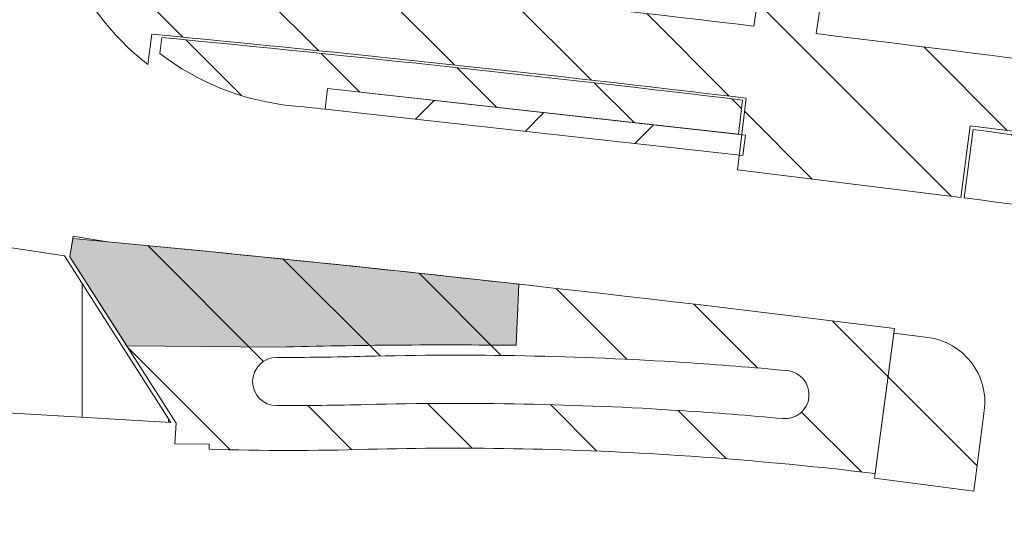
# Model space of a CAD drawing. Header units: metres. Extents: x 167411 to 168816, y 461777 to 462985.
# Tile 239 of 256: x 167543 to 167572, y 462795 to 462810. Entities that reach past the tile are written whole.
import ezdxf

# ---------------------------------------------------------------- set-up
doc = ezdxf.new("R2010")
doc.units = ezdxf.units.M
doc.header["$LTSCALE"] = 0.5
for name, color, linetype, lineweight, true_color in [('Noord-N-WE-GW-AANVULLEN-bomengranulaat TTE-tegel', 7, 'Continuous', 18, 0xff3f01), ('Noord-N-WE-GW-AANVULLEN-menggranulaat uitvullen', 7, 'Continuous', 18, 0xff7f01), ('Noord-N-WE-GW-AANVULLEN-teelgrond 1e grootte boom', 7, 'Continuous', 18, 0x0001ff), ('Noord-N-WE-GW-AANVULLEN-teelgrond haag', 7, 'Continuous', 18, 0x00ff01), ('Noord-N-WE-GW-AANVULLEN-vrijgekomen grond (uitvullen)', 7, 'Continuous', 18, 0x0100ff), ('Noord-N-WE-GW-AANVULLEN-zand uitvullen', 7, 'Continuous', 18, 0x3fff01), ('Noord-N-WE-GW-ONTGRAVEN-grond-haag', 7, 'Continuous', 18, 0x01ffff)]:
    doc.layers.add(name, color=color, linetype=linetype, lineweight=lineweight, true_color=true_color)
pattern_1 = [(45, (0, 0), (-3.535533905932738, 3.535533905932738), []), (45, (3.5355339, 0), (-3.535533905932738, 3.535533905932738), [2.5, -1.25])]
pattern_2 = [(90, (0, 0), (-2.5, 0), [])]
pattern_3 = [(135, (0, 0), (-1.767766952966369, -1.767766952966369), [])]

msp = doc.modelspace()

# ---------------------------------------------------------------- hatches: boundary and pattern name
at = {"layer": 'Noord-N-WE-GW-AANVULLEN-bomengranulaat TTE-tegel'}
h = msp.add_hatch(dxfattribs=at)
h.set_pattern_fill('ANSI31', color=256, scale=20)
h.set_pattern_definition([(45, (0, 0), (-1.767766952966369, 1.767766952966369), [])])
h.paths.add_polyline_path([(167552.0472492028, 462807.3995465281), (167552.118233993, 462807.9961957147), (167564.2440856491, 462806.6499514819), (167564.1730754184, 462806.0533674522)])
at = {"layer": 'Noord-N-WE-GW-AANVULLEN-menggranulaat uitvullen', "transparency": 33554687}
h = msp.add_hatch(dxfattribs=at)
h.set_pattern_fill('ANSI31', color=256, scale=20, angle=45)
h.set_pattern_definition(pattern_2)
edge = h.paths.add_edge_path()
edge.add_arc((167788.3764544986, 462777.4911863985), 243.3798509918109, 164.265701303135, 165.4428453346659)
edge.add_arc((167604.1385793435, 463034.4262976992), 202.3799999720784, 255.3078100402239, 259.8403895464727)
edge.add_arc((167604.1385792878, 463034.4262973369), 202.3799996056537, 259.8403895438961, 261.4477668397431)
edge.add_line((167574.0424518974, 462834.2966209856), (167604.5537398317, 462829.7082379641))
edge.add_line((167604.5537398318, 462829.7082379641), (167606.5286036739, 462836.4537424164))
edge.add_arc((167607.4901954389, 462836.1711693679), 1.002250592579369, 81.56008324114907, 163.6240642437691, ccw=False)
edge.add_line((167607.6372979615, 462837.1625659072), (167607.8060403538, 462837.1371898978))
edge.add_line((167607.8060403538, 462837.1371898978), (167608.2306263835, 462837.0733393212))
edge.add_line((167608.2306263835, 462837.0733393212), (167640.863689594, 462832.1658770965))
edge.add_line((167640.863689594, 462832.1658770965), (167642.2814198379, 462831.9526743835))
edge.add_arc((167634.8458710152, 462782.5086392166), 49.99999999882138, 73.73638063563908, 81.4477668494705, ccw=False)
edge.add_line((167648.8487316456, 462830.5078047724), (167649.3615665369, 462830.3577237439))
edge.add_line((167649.3615665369, 462830.3577237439), (167657.0414330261, 462828.1172660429))
edge.add_line((167657.0414330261, 462828.1172660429), (167661.1213620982, 462826.9270228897))
edge.add_line((167661.1213620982, 462826.9270228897), (167676.0011034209, 462822.5861360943))
edge.add_line((167676.0011034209, 462822.5861360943), (167676.4810950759, 462822.4461074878))
edge.add_arc((167676.2010378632, 462821.4861241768), 0.9999999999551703, -8.519625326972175, 73.73638063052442, ccw=False)
edge.add_line((167677.1900030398, 462821.3379760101), (167676.1552190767, 462814.3847839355))
edge.add_line((167676.1552190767, 462814.3847839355), (167707.5155165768, 462805.2360024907))
edge.add_line((167707.5155165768, 462805.2360024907), (167707.5547245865, 462805.3704001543))
edge.add_arc((167558.5703993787, 462857.108199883), 157.7121716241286, 340.8494151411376, 342.5652995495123)
edge.add_line((167709.0371229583, 462809.8546902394), (167709.0792153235, 462809.9882464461))
edge.add_line((167709.0792153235, 462809.9882464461), (167688.0925611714, 462816.1107110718))
edge.add_arc((167688.9327328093, 462818.9906610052), 3.00000000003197, 163.7363806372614, 253.7363806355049, ccw=False)
edge.add_line((167686.0527828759, 462819.830832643), (167687.713522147, 462825.5235336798))
edge.add_line((167687.713522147, 462825.5235336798), (167670.7495734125, 462830.472449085))
edge.add_line((167670.7495734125, 462830.472449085), (167651.0699155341, 462836.2136219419))
edge.add_arc((167634.7668964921, 462782.0909499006), 56.52479154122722, 73.23646585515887, 81.43156746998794)
edge.add_line((167643.1885567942, 462837.9848466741), (167641.7708265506, 462838.1980493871))
edge.add_line((167641.7708265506, 462838.1980493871), (167609.1377633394, 462843.1055116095))
edge.add_line((167609.1377633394, 462843.1055116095), (167600.5091517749, 462844.4031092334))
edge.add_line((167600.5091517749, 462844.4031092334), (167598.719490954, 462838.2684894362))
edge.add_arc((167595.8395410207, 462839.108661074), 2.999999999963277, 261.4477668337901, 343.73638063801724, ccw=False)
edge.add_line((167595.3934080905, 462836.142018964), (167579.949640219, 462838.4645011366))
edge.add_line((167579.949640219, 462838.4645011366), (167574.7860067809, 462839.2410245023))
edge.add_line((167574.786006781, 462839.2410245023), (167569.9308930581, 462840.0331430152))
edge.add_arc((167604.1385793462, 463034.4262977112), 197.3799999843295, 255.31929921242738, 260.0197456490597, ccw=False)
h = msp.add_hatch(dxfattribs=at)
h.set_pattern_fill('ANSI31', color=256, scale=20, angle=45)
h.set_pattern_definition(pattern_2)
h.paths.add_polyline_path([(167530.9030180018, 462799.2945812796), (167534.8976797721, 462804.5906630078), (167544.4823409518, 462803.1424126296), (167547.569096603, 462798.3083366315)])
at = {"layer": 'Noord-N-WE-GW-AANVULLEN-teelgrond 1e grootte boom'}
h = msp.add_hatch(dxfattribs=at)
h.set_pattern_fill('ANSI33', color=256, scale=20)
h.set_pattern_definition(pattern_1)
h.paths.add_polyline_path([(167851.496245, 462738.563006), (167851.496245, 462733.563006), (167857.496245, 462733.563006), (167857.496245, 462738.563006)])
h.paths.add_polyline_path([(167851.3662560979, 462731.3587327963), (167851.3662560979, 462726.3587327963), (167857.3662560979, 462726.3587327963), (167857.3662560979, 462731.3587327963)])
h.paths.add_polyline_path([(167853.7575194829, 462724.8166165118), (167854.1870491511, 462719.8351002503), (167860.1648686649, 462720.3505358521), (167859.7353389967, 462725.3320521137)])
edge = h.paths.add_edge_path()
edge.add_line((167819.752561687, 462698.5678700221), (167818.5773189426, 462699.0071671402))
edge.add_line((167818.5773189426, 462699.0071671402), (167819.6625522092, 462695.1794274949))
edge.add_line((167819.6625522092, 462695.1794274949), (167823.7469851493, 462693.8079464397))
edge.add_arc((167900.6604038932, 462925.3685777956), 243.9999999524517, 251.6259691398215, 258.5614237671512)
edge.add_arc((167946.0157406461, 463149.5269567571), 472.7008644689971, 258.5614237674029, 259.1146180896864)
edge.add_arc((167946.0157504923, 463149.526999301), 472.7009081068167, 259.1146178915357, 259.7296689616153)
edge.add_line((167861.7366223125, 462684.3999445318), (167862.3462604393, 462687.5686881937))
edge.add_arc((167897.0482822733, 462880.5361637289), 196.0629412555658, 258.8202020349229, 259.8052653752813, ccw=False)
edge.add_arc((167900.6604038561, 462925.3685776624), 240.799999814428, 250.3668830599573, 260.0454236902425, ccw=False)
edge = h.paths.add_edge_path()
edge.add_line((167578.4032729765, 462799.7303160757), (167596.6203670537, 462796.9720314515))
edge.add_line((167596.6203670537, 462796.9720314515), (167601.6020787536, 462796.1410789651))
edge.add_arc((167606.5339795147, 462827.100711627), 31.34999999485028, 260.94877682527, 275.6641324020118)
edge.add_line((167609.6281247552, 462795.9037764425), (167609.6238054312, 462793.4097978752))
edge.add_arc((167603.0385404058, 462821.3954510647), 28.74999999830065, 263.5356267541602, 283.2413064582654, ccw=False)
edge.add_arc((167609.42836148, 462855.0211414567), 62.93352959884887, 252.2468160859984, 261.20118637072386, ccw=False)
edge.add_arc((167562.3483782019, 462696.7118973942), 102.2499999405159, 74.17099039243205, 77.73495314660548)
edge.add_arc((167562.3483781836, 462696.7118973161), 102.250000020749, 77.73495314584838, 81.12712426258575)
edge.add_line((167578.1196902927, 462797.7382711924), (167578.4032729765, 462799.7303160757))
edge = h.paths.add_edge_path()
edge.add_arc((167472.8983696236, 462038.8933752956), 768.1212285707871, 83.66386098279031, 84.63420210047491, ccw=False)
edge.add_line((167557.6691693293, 462802.3225686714), (167557.5895591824, 462800.5467459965))
edge.add_arc((167555.5527658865, 462613.8437053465), 186.7141502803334, 89.37496984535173, 91.48672537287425)
edge.add_line((167550.7084035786, 462800.495000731), (167546.2931048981, 462800.5326116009))
edge.add_line((167546.2931048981, 462800.5326116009), (167544.6420942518, 462803.1182976))
edge.add_line((167544.6420942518, 462803.1182976), (167544.728463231, 462803.6486691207))
edge = h.paths.add_edge_path()
edge.add_line((167502.3501883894, 462807.3307395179), (167484.6232827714, 462807.8409732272))
edge.add_line((167484.6232827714, 462807.8409732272), (167479.5257499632, 462809.9299242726))
edge.add_line((167479.5257499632, 462809.9299242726), (167479.5256575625, 462809.9101138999))
edge.add_arc((167475.679294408, 461985.2643094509), 824.6547746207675, 89.73275947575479, 92.94858476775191)
edge.add_arc((167431.5555315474, 462841.903473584), 33.11999999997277, 262.34218993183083, 272.94858476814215, ccw=False)
edge.add_line((167427.142078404, 462809.0788512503), (167426.7420394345, 462806.1212264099))
edge.add_arc((167432.0353601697, 462845.4296723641), 39.66324706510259, 262.3306199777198, 270.6948268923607)
edge.add_arc((167473.7999534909, 462046.5827580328), 760.3082304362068, 90.64474842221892, 93.112606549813, ccw=False)
edge.add_line((167465.244398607, 462806.842850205), (167494.8134747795, 462803.0676205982))
edge.add_arc((167472.8515045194, 461852.3212443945), 951.0000000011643, 86.68204269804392, 88.67671915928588, ccw=False)
edge.add_line((167527.8924539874, 462801.7271080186), (167531.204409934, 462801.5236236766))
edge.add_line((167531.204409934, 462801.5236236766), (167531.5202549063, 462805.673126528))
edge.add_arc((167473.7849370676, 462047.1590229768), 760.7082306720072, 85.64724816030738, 87.84798802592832)
at = {"layer": 'Noord-N-WE-GW-AANVULLEN-teelgrond haag'}
h = msp.add_hatch(dxfattribs=at)
h.set_pattern_fill('ANSI31', color=256, scale=20, angle=45)
h.set_pattern_definition(pattern_2)
edge = h.paths.add_edge_path()
edge.add_line((167564.6800217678, 462811.0283239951), (167564.531182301, 462810.0389794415))
edge.add_arc((167473.7849372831, 462047.159023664), 768.258229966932, 83.21641649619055, 84.49110289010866)
edge.add_line((167547.5379734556, 462811.8689017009), (167547.6814824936, 462812.8596995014))
edge.add_arc((167473.7849372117, 462047.1590230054), 769.2582306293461, 83.21411227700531, 84.48754792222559, ccw=False)
at = {"layer": 'Noord-N-WE-GW-AANVULLEN-vrijgekomen grond (uitvullen)'}
h = msp.add_hatch(dxfattribs=at)
h.set_pattern_fill('ANSI31', color=256, scale=20, angle=90)
h.set_pattern_definition(pattern_3)
edge = h.paths.add_edge_path(flags=16)
edge.add_arc((167555.8578657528, 462697.5613041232), 101.2999999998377, 84.63594685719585, 86.30505869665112)
edge.add_arc((167555.8578657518, 462697.5613041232), 101.2999999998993, 86.30505869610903, 91.47537528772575)
edge.add_arc((167550.7084035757, 462897.4950007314), 98.70000000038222, 269.9621612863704, 271.4753752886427, ccw=False)
edge.add_arc((167550.643683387, 462799.4950221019), 0.699999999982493, 89.96216128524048, 269.96216128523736, ccw=False)
edge.add_arc((167550.7084035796, 462897.4950007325), 97.30000000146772, 269.9621612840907, 271.4753752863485)
edge.add_arc((167555.8578657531, 462697.5613041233), 102.6999999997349, 86.30505869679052, 91.47537528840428, ccw=False)
edge.add_arc((167555.8578657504, 462697.5613041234), 102.6999999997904, 84.63594685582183, 86.3050586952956, ccw=False)
edge.add_arc((167565.39320195, 462799.1146268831), 0.6999999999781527, -95.36405314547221, 84.63594685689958, ccw=False)
edge = h.paths.add_edge_path()
edge.add_line((167544.7382962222, 462803.7107042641), (167544.6420778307, 462803.1183233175))
edge.add_line((167544.6420778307, 462803.1183233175), (167547.7254271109, 462798.2894186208))
edge.add_line((167547.7254271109, 462798.2894186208), (167547.6846437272, 462797.6906155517))
edge.add_line((167547.6846437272, 462797.6906155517), (167548.6845754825, 462797.6789328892))
edge.add_line((167548.6845754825, 462797.6789328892), (167548.6828230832, 462797.5289431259))
edge.add_arc((167550.9966856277, 462877.2748855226), 79.77950418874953, 268.3380048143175, 271.6422992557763)
edge.add_arc((167555.8416529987, 462696.7243782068), 100.8362380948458, 86.32651187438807, 91.4539221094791, ccw=False)
edge.add_arc((167555.1774485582, 462689.0445884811), 108.5429390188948, 83.20831176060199, 86.23635739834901, ccw=False)
edge.add_line((167568.0137278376, 462796.8258463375), (167568.5743920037, 462801.0313640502))
edge.add_arc((167473.7849372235, 462047.1590232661), 759.8082303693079, 82.83342443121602, 84.56627209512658)
edge.add_line((167545.7344817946, 462803.5529748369), (167544.7382962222, 462803.7107042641))
edge = h.paths.add_edge_path()
edge.add_arc((167473.7718887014, 462047.0598692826), 765.9582316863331, 83.22265291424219, 84.49066873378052, ccw=False)
edge.add_line((167564.163670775, 462807.6657714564), (167564.0453084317, 462806.6720202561))
edge.add_line((167564.0453084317, 462806.6720202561), (167552.118233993, 462807.9961957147))
edge.add_line((167552.118233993, 462807.9961957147), (167552.0472492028, 462807.3995465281))
edge.add_arc((167545.6598600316, 462749.7957937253), 57.95680354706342, 83.67260870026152, 84.64609156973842)
edge.add_arc((167551.8260680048, 462814.9613077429), 7.499999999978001, 232.3933387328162, 264.1962612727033, ccw=False)
edge.add_line((167547.2492884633, 462809.0196674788), (167547.309901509, 462809.4798148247))
edge = h.paths.add_edge_path()
edge.add_line((167548.4682626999, 462833.6771374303), (167549.4401838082, 462833.4417071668))
edge.add_arc((167788.3767725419, 462777.4911440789), 245.3999978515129, 166.8208006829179, 171.8754683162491)
edge.add_line((167545.4397958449, 462812.1723248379), (167544.8409860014, 462812.2302586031))
edge.add_arc((167551.826068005, 462814.961307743), 7.500000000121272, 170.9990045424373, 201.3546593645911, ccw=False)
edge.add_line((167544.4184258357, 462816.1346949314), (167544.9746322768, 462819.4912859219))
edge.add_line((167544.9746322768, 462819.4912859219), (167545.5659099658, 462819.3939359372))
edge.add_arc((167788.3767747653, 462777.4911433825), 246.4000001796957, 166.8190255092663, 170.2086903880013, ccw=False)
h.paths.add_polyline_path([(167544.8855018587, 462851.8759632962), (167544.591058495, 462850.9054775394), (167546.1294398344, 462850.4653088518), (167546.4065774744, 462851.3817277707)])
edge = h.paths.add_edge_path()
edge.add_line((167546.2383563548, 462856.1679744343), (167547.7598525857, 462855.6736022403))
edge.add_arc((167788.3767748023, 462777.4911438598), 253.0000001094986, 159.5872049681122, 161.9997240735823, ccw=False)
edge.add_line((167551.2641311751, 462865.7328249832), (167549.7660989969, 462866.298422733))
edge.add_arc((167789.6229001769, 462777.0932351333), 255.9078946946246, 159.5993194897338, 162.0012121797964)
edge = h.paths.add_edge_path()
edge.add_line((167700.5082931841, 462782.8840214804), (167701.73016363, 462782.5275787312))
edge.add_arc((167696.1888231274, 462787.5816410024), 7.500000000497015, 317.6331540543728, 335.0016289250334)
edge.add_line((167702.986221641, 462784.4121972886), (167704.8980666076, 462788.617671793))
edge.add_line((167704.8980666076, 462788.617671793), (167704.3487299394, 462788.859383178))
edge.add_arc((167550.1560863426, 462857.164731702), 168.644572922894, 336.1072763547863, 339.3275240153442)
edge.add_line((167707.9422637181, 462797.6289088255), (167707.025300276, 462797.9780464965))
edge.add_arc((167512.8835671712, 462872.846914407), 208.0777737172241, 334.38306750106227, 338.9113527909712, ccw=False)
at = {"layer": 'Noord-N-WE-GW-AANVULLEN-zand uitvullen'}
h = msp.add_hatch(dxfattribs=at)
h.set_pattern_fill('ANSI31', color=256, scale=20, angle=90)
h.set_pattern_definition(pattern_3)
edge = h.paths.add_edge_path()
edge.add_line((167717.6107568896, 462838.5071645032), (167719.5488137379, 462838.2146865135))
edge.add_arc((167524.3808388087, 462867.9516099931), 197.4204220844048, 347.93477623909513, 351.3367133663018, ccw=False)
edge.add_line((167717.4403003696, 462826.6857965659), (167715.523951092, 462827.0976330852))
edge.add_arc((167524.4996067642, 462867.9316318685), 195.3399999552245, 347.933862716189, 351.3364426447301)
edge = h.paths.add_edge_path()
edge.add_arc((167524.4996067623, 462867.9316318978), 195.3399999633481, 344.5562223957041, 346.2119541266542, ccw=False)
edge.add_line((167712.7863132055, 462815.9140217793), (167714.6752157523, 462815.3907208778))
edge.add_arc((167524.1835389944, 462868.0122671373), 197.6261775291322, 344.5576830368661, 346.2165958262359)
edge.add_line((167716.1187408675, 462820.9274041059), (167714.2106943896, 462821.3760863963))
edge = h.paths.add_edge_path()
edge.add_line((167643.7981093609, 462823.6499803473), (167647.2464776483, 462822.6439830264))
edge.add_line((167647.2464776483, 462822.6439830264), (167640.6091830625, 462799.8916220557))
edge.add_line((167640.6091830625, 462799.8916220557), (167625.8621446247, 462804.1936124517))
edge.add_arc((167618.300894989, 462778.2739597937), 27.00001648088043, 73.73704317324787, 99.45480090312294)
edge.add_line((167613.8656157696, 462804.9071944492), (167610.0764453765, 462804.2764708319))
edge.add_arc((167606.412038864, 462826.9826841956), 23.00000000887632, 269.7803403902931, 279.16754616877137, ccw=False)
edge.add_arc((167606.4120388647, 462826.982684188), 23.00000000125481, 260.34060593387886, 269.78034038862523, ccw=False)
edge.add_arc((167473.6629965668, 462047.0409958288), 768.158230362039, 80.34060594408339, 83.07337416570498)
edge.add_line((167566.3014723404, 462809.5927512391), (167570.0746309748, 462834.6731549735))
edge.add_line((167570.0746309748, 462834.6731549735), (167568.2812703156, 462834.9863649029))
edge.add_line((167568.2812703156, 462834.9863649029), (167564.4937077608, 462809.8102172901))
edge.add_arc((167473.6439737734, 462046.8544932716), 768.3456975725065, 83.20942069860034, 84.49882972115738)
edge.add_arc((167788.2548368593, 462777.373115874), 243.3800028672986, 165.442844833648, 171.9010183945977, ccw=False)
edge.add_line((167552.6879665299, 462838.5456211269), (167548.8938087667, 462839.5308960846))
edge.add_line((167548.8938087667, 462839.5308960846), (167548.3327092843, 462837.3111926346))
edge.add_line((167548.3327092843, 462837.3111926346), (167551.1538381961, 462836.6278253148))
edge.add_line((167551.1538381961, 462836.6278253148), (167550.3298561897, 462833.226200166))
edge.add_line((167550.3298561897, 462833.226200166), (167549.5453671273, 462833.4162284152))
edge.add_arc((167788.2548319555, 462777.3731166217), 245.1999979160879, 166.7876441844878, 171.9201286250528)
edge.add_line((167545.4889106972, 462811.8368142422), (167544.4662911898, 462811.9357508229))
edge.add_arc((167551.7041273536, 462814.8432802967), 7.799999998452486, 201.8859463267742, 231.9746527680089)
edge.add_line((167546.8992491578, 462808.6989214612), (167547.0151557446, 462809.5793588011))
edge.add_arc((167473.6499480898, 462046.9418421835), 766.1582313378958, 83.20769236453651, 84.50509407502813, ccw=False)
edge.add_line((167564.2639836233, 462807.722712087), (167564.0156150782, 462805.6374497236))
edge.add_line((167564.0156150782, 462805.6374497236), (167570.4990164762, 462804.8371181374))
edge.add_line((167570.4990164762, 462804.8371181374), (167570.7652033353, 462806.9201794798))
edge.add_arc((167473.6629965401, 462047.0409956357), 766.0582305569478, 80.46786514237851, 82.71784648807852, ccw=False)
edge.add_line((167600.522811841, 462802.5221667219), (167600.1750502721, 462800.4511616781))
edge.add_line((167600.1750502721, 462800.4511616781), (167601.8481301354, 462800.1683086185))
edge.add_arc((167606.4120388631, 462826.9826841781), 27.19999999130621, 260.3406059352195, 269.7803403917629)
edge.add_arc((167606.4120388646, 462826.9826841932), 27.20000000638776, 269.7803403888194, 279.1903059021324)
edge.add_line((167610.7562642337, 462800.131842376), (167614.5552353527, 462800.764197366))
edge.add_arc((167618.3008518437, 462778.2732349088), 22.80072444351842, 90.80238931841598, 99.45519035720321, ccw=False)
edge.add_line((167617.9815532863, 462801.0717235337), (167617.9495121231, 462803.1714892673))
edge.add_arc((167618.3008748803, 462778.2736219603), 24.90034642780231, 73.73723410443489, 90.80851369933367, ccw=False)
edge.add_line((167625.2740404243, 462802.1776428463), (167636.1043409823, 462799.0182390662))
edge.add_line((167636.1043409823, 462799.0182390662), (167635.5162438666, 462797.0022673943))
edge.add_line((167635.5162438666, 462797.0022673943), (167645.1161060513, 462794.2017949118))
edge.add_line((167645.1161060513, 462794.2017949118), (167646.0280931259, 462793.9357505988))
edge.add_line((167646.0280931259, 462793.9357505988), (167647.2042873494, 462797.9676939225))
edge.add_line((167647.2042873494, 462797.9676939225), (167647.1082886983, 462797.995698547))
edge.add_line((167647.1082886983, 462797.995698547), (167647.9485685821, 462800.8761427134))
edge.add_line((167647.9485685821, 462800.8761427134), (167643.1966385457, 462802.2623817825))
edge.add_line((167643.1966385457, 462802.2623817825), (167648.9936473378, 462822.134279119))
edge.add_line((167648.9936473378, 462822.134279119), (167664.5453769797, 462817.5973522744))
edge.add_line((167664.5453769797, 462817.5973522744), (167658.7484200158, 462797.7256326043))
edge.add_line((167658.7484200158, 462797.7256326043), (167653.996487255, 462799.1118631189))
edge.add_line((167653.996487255, 462799.1118631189), (167653.1562072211, 462796.2314192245))
edge.add_line((167653.1562072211, 462796.2314192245), (167653.0602085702, 462796.259423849))
edge.add_line((167653.0602085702, 462796.259423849), (167651.8840112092, 462792.2274697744))
edge.add_line((167651.8840112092, 462792.2274697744), (167652.7960010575, 462791.9614349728))
edge.add_line((167652.7960010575, 462791.9614349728), (167663.9564879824, 462788.7057095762))
edge.add_line((167663.9564879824, 462788.7057095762), (167664.5445850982, 462790.7216812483))
edge.add_line((167664.5445850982, 462790.7216812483), (167693.3441804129, 462782.3202938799))
edge.add_line((167693.3441804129, 462782.3202938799), (167692.756083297, 462780.3043222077))
edge.add_line((167692.756083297, 462780.3043222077), (167693.882521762, 462779.9757187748))
edge.add_arc((167696.0668824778, 462787.4636135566), 7.799999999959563, 253.7370351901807, 316.2506089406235)
edge.add_line((167701.701378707, 462782.0698716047), (167700.0638363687, 462782.547573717))
edge.add_line((167700.0638363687, 462782.547573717), (167701.4132320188, 462785.4415768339))
edge.add_arc((167525.3458226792, 462867.5740582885), 194.2819526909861, 334.9917410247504, 339.0394858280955)
edge.add_line((167706.7715900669, 462798.0746477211), (167706.1662508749, 462798.3051331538))
edge.add_line((167706.1662508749, 462798.3051331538), (167707.411668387, 462801.5760558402))
edge.add_line((167707.411668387, 462801.5760558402), (167709.9574715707, 462800.6067306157))
edge.add_line((167709.9574715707, 462800.6067306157), (167709.9662919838, 462800.6308483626))
edge.add_line((167709.9662919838, 462800.6308483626), (167710.8378339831, 462803.0828664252))
edge.add_line((167710.8378339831, 462803.0828664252), (167711.1609356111, 462804.0189668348))
edge.add_line((167711.1609356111, 462804.0189668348), (167711.09368873, 462804.0385848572))
edge.add_line((167711.09368873, 462804.0385848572), (167707.3937524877, 462805.1179721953))
edge.add_arc((167524.4996067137, 462867.9316319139), 193.3800000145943, 335.0016289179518, 341.04533988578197, ccw=False)
edge.add_line((167699.7637299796, 462786.210695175), (167698.2961562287, 462783.0632394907))
edge.add_line((167698.2961562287, 462783.0632394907), (167691.7999797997, 462784.9582971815))
edge.add_line((167691.7999797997, 462784.9582971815), (167659.6553154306, 462794.3355045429))
edge.add_line((167659.6553154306, 462794.3355045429), (167666.2925466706, 462817.0876483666))
edge.add_line((167666.2925466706, 462817.0876483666), (167675.9142064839, 462814.2807084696))
edge.add_line((167675.9142064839, 462814.2807084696), (167676.1863177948, 462816.0971913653))
edge.add_line((167676.1863177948, 462816.0971913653), (167644.1900607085, 462825.431502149))
edge.add_line((167644.1900607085, 462825.431502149), (167643.7981093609, 462823.6499803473))
edge = h.paths.add_edge_path()
edge.add_line((167707.5737700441, 462805.2112913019), (167711.206310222, 462804.1515655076))
edge.add_arc((167524.4996068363, 462867.9316318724), 197.2999998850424, 341.1395426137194, 342.5110228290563)
edge.add_line((167712.6793716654, 462808.6385794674), (167709.0497885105, 462809.6974426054))
edge.add_arc((167524.4996067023, 462867.9316319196), 193.5200000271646, 341.0887831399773, 342.4870843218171, ccw=False)
h.paths.add_polyline_path([(167664.0908842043, 462788.6664966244), (167664.6397767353, 462790.5480766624), (167693.170575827, 462782.2251022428), (167692.6216851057, 462780.3435284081)], flags=17)
h.paths.add_polyline_path([(167654.9063360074, 462795.9818176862), (167655.3264053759, 462797.4217974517), (167656.7663851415, 462797.0017280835), (167656.3463157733, 462795.5617483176)], flags=16)
h.paths.add_polyline_path([(167646.1624912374, 462793.8965441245), (167647.299479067, 462797.7940896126), (167652.8866039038, 462796.1642319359), (167651.7496130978, 462792.2666762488)], flags=17)
h.paths.add_polyline_path([(167645.4984682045, 462798.7262708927), (167644.0584884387, 462799.146340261), (167644.4785578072, 462800.5863200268), (167645.9185375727, 462800.1662506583)], flags=16)
edge = h.paths.add_edge_path(flags=17)
edge.add_line((167618.1215369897, 462801.0738596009), (167618.091640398, 462803.0330843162))
edge.add_arc((167618.3008751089, 462778.273623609), 24.76034478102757, 73.73723922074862, 90.48417777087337, ccw=False)
edge.add_line((167625.2348320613, 462802.0432452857), (167635.9307363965, 462798.9230474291))
edge.add_line((167635.9307363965, 462798.9230474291), (167635.3818457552, 462797.0414738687))
edge.add_line((167635.3818457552, 462797.0414738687), (167624.6859572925, 462800.161667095))
edge.add_arc((167618.2902470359, 462778.2120505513), 22.8624315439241, 73.75485898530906, 90.42280985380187)
h.paths.add_polyline_path([(167616.1059412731, 462802.7487333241), (167616.2003054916, 462801.2517044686), (167617.6973343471, 462801.3460686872), (167617.6029701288, 462802.8430975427)], flags=16)
edge = h.paths.add_edge_path(flags=17)
edge.add_line((167570.5982098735, 462804.8244425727), (167570.8517203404, 462806.8083040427))
edge.add_arc((167473.6629965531, 462047.0409957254), 765.9582304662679, 80.47534541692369, 82.71036621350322, ccw=False)
edge.add_line((167600.4076313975, 462802.4401010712), (167600.0764309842, 462800.4677217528))
edge.add_arc((167473.6579122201, 462047.006594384), 763.9930054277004, 80.47541586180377, 82.71029576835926)
edge = h.paths.add_edge_path(flags=17)
edge.add_line((167567.9909101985, 462796.6946041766), (167570.8705920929, 462796.3153172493))
edge.add_line((167570.8705920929, 462796.3153172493), (167571.178322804, 462798.6426223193))
edge.add_arc((167569.2946934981, 462798.891687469), 1.900024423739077, 352.4676915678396, 442.4669549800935)
edge.add_line((167569.5437828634, 462800.7753135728), (167568.5516720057, 462800.9008542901))
edge.add_line((167568.5516720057, 462800.9008542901), (167567.9909101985, 462796.6946041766))
edge = h.paths.add_edge_path()
edge.add_line((167553.8213814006, 462843.2741534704), (167550.2419056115, 462844.2500092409))
edge.add_line((167550.2419056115, 462844.2500092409), (167550.1743683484, 462844.2684216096))
edge.add_line((167550.1743683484, 462844.2684216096), (167548.9290355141, 462839.6663917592))
edge.add_line((167548.9290355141, 462839.6663917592), (167548.9967883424, 462839.6487975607))
edge.add_line((167548.9967883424, 462839.6487975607), (167552.5876882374, 462838.7163050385))
edge.add_arc((167788.2548342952, 462777.3731163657), 243.5200002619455, 164.2989206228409, 165.4099053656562, ccw=False)
at = {"layer": 'Noord-N-WE-GW-ONTGRAVEN-grond-haag'}
h = msp.add_hatch(dxfattribs=at)
h.set_pattern_fill('ANSI33', color=256, scale=20)
h.set_pattern_definition(pattern_1)
edge = h.paths.add_edge_path()
edge.add_line((167564.6800217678, 462811.0283239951), (167564.531182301, 462810.0389794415))
edge.add_arc((167473.7849372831, 462047.159023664), 768.258229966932, 83.21641649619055, 84.49110289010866)
edge.add_line((167547.5379734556, 462811.8689017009), (167547.6814824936, 462812.8596995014))
edge.add_arc((167473.7849372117, 462047.1590230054), 769.2582306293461, 83.21411227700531, 84.48754792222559, ccw=False)

# ---------------------------------------------------------------- linework, layer by layer
at = {"layer": 'Noord-N-WE-GW-AANVULLEN-bomengranulaat TTE-tegel', "flags": 128}
msp.add_lwpolyline([(167552.0472492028, 462807.3995465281), (167552.118233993, 462807.9961957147), (167564.2440856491, 462806.6499514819), (167564.1730754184, 462806.0533674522)], close=True, dxfattribs=at)
at = {"layer": 'Noord-N-WE-GW-AANVULLEN-menggranulaat uitvullen'}
msp.add_lwpolyline([(167530.9030180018, 462799.2945812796), (167534.8976797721, 462804.5906630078), (167544.4823409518, 462803.1424126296), (167547.569096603, 462798.3083366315)], close=True, dxfattribs=at)
at = {"layer": 'Noord-N-WE-GW-AANVULLEN-teelgrond 1e grootte boom', "flags": 128}
msp.add_lwpolyline([(167544.728463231, 462803.6486691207, -0.004233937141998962), (167557.6691693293, 462802.3225686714), (167557.5895591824, 462800.5467459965, 0.009214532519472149), (167550.7084035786, 462800.495000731), (167546.2931048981, 462800.5326116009), (167544.6420942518, 462803.1182976)], format="xyb", close=True, dxfattribs=at)
at = {"layer": 'Noord-N-WE-GW-AANVULLEN-vrijgekomen grond (uitvullen)', "flags": 128}
for points in [[(167547.309901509, 462809.4798148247, -0.005532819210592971), (167564.163670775, 462807.6657714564), (167564.0453084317, 462806.6720202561), (167552.118233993, 462807.9961957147), (167552.0472492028, 462807.3995465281, 0.004247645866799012), (167551.0676588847, 462807.4997518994, -0.1396640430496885), (167547.2492884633, 462809.0196674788)], [(167544.7382962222, 462803.7107042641), (167544.6420778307, 462803.1183233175), (167547.7254271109, 462798.2894186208), (167547.6846437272, 462797.6906155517), (167548.6845754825, 462797.6789328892), (167548.6828230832, 462797.5289431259, 0.0144187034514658), (167553.2831346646, 462797.5281524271, -0.02237628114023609), (167562.3022858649, 462797.3534353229, -0.01321311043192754), (167568.0137278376, 462796.8258463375), (167568.5743920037, 462801.0313640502, 0.00756111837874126), (167545.7344817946, 462803.5529748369)], [(167565.3277633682, 462798.4176923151, 0.007283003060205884), (167562.3860633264, 462798.6507330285, 0.022563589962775), (167553.2496631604, 462798.827721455, -0.006602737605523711), (167550.6432210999, 462798.7950222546, -1), (167550.644145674, 462800.1950219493, 0.006602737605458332), (167553.2136169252, 462800.2272573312, -0.0225635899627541), (167562.4762852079, 462800.0478228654, -0.007283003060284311), (167565.4586405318, 462799.811561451, -1)]]:
    msp.add_lwpolyline(points, format="xyb", close=True, dxfattribs=at)
at = {"layer": 'Noord-N-WE-GW-AANVULLEN-zand uitvullen'}
msp.add_lwpolyline([(167602.5528513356, 462804.3087636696, 0.01192451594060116), (167566.3014723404, 462809.5927512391), (167570.0746309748, 462834.6731549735), (167568.2812703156, 462834.9863649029), (167564.4937077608, 462809.8102172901, 0.00562616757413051), (167547.3022667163, 462811.6613753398, -0.02818655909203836), (167552.6879665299, 462838.5456211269), (167548.8938087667, 462839.5308960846), (167548.3327092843, 462837.3111926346), (167551.1538381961, 462836.6278253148), (167550.3298561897, 462833.226200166), (167549.5453671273, 462833.4162284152, 0.02239843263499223), (167545.4889106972, 462811.8368142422), (167544.4662911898, 462811.9357508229, 0.1320462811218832), (167546.8992491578, 462808.6989214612), (167547.0151557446, 462809.5793588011, -0.005661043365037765), (167564.2639836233, 462807.722712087), (167564.0156150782, 462805.6374497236), (167570.4990164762, 462804.8371181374), (167570.7652033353, 462806.9201794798, -0.009817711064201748), (167600.522811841, 462802.5221667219)], format="xyb", dxfattribs=at)
for points in [[(167570.5982098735, 462804.8244425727), (167570.8517203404, 462806.8083040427, -0.009752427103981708), (167600.4076313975, 462802.4401010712), (167600.0764309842, 462800.4677217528, 0.009751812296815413)], [(167567.9909101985, 462796.6946041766), (167570.8705920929, 462796.3153172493), (167571.178322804, 462798.6426223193, 0.4142097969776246), (167569.5437828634, 462800.7753135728), (167568.5516720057, 462800.9008542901)]]:
    msp.add_lwpolyline(points, format="xyb", close=True, dxfattribs=at)

doc.saveas('drawing.dxf')
